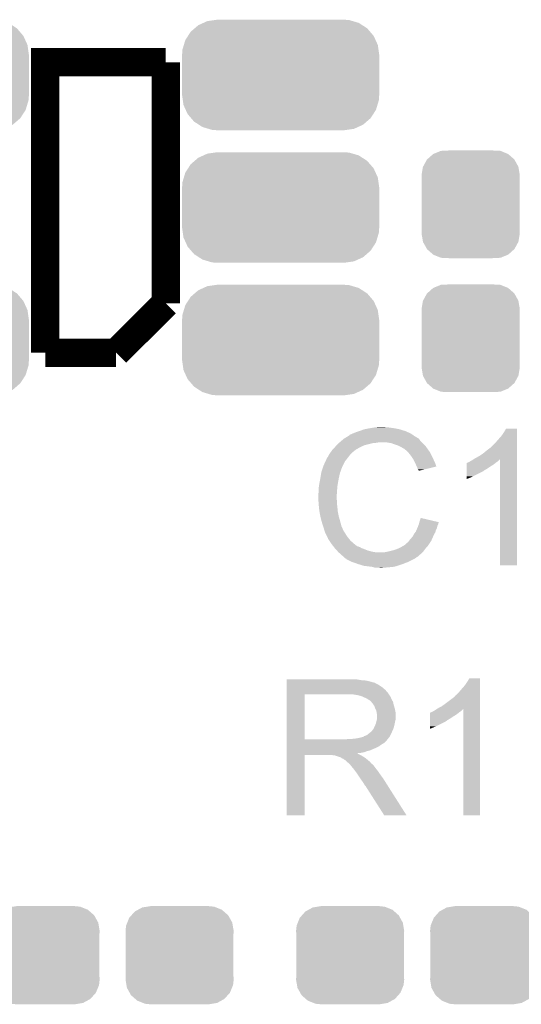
# Model space of a CAD drawing. Extents: x -1.3 to 24.2, y -3.9 to 53.4.
# Tile 36 of 62: x 14 to 17.6, y 16.2 to 23.2. Entities that reach past the tile are written whole.
import ezdxf

# ---------------------------------------------------------------- set-up
doc = ezdxf.new("R2010")
doc.units = 0
doc.layers.get('0').update_dxf_attribs({"linetype": 'CONTINUOUS'})
doc.layers.add('GNSS_22_CLICK_V101_GTO', color=11, linetype='CONTINUOUS')
doc.layers.add('GNSS_22_CLICK_V101_GTS', color=8, linetype='CONTINUOUS')

# ---------------------------------------------------------------- blocks, each defined once
blk = doc.blocks.new('CUSTOM_97')
for points in [[(-0.312264, 0.321732), (-0.26893, 0.360448), (0.312592, 0.321732), (0.268592, 0.360448)], [(-0.26893, 0.360448), (-0.267216, 0.361152), (0.268592, 0.360448), (0.26779, 0.361152)], [(-0.267216, 0.361152), (-0.213724, 0.383108), (0.26779, 0.361152), (0.21312, 0.383108)], [(-0.213724, 0.383108), (-0.20803, 0.383392), (0.21312, 0.383108), (0.212412, 0.383392)], [(-0.20803, 0.383392), (-0.154122, 0.38608), (0.212412, 0.383392), (0.154132, 0.38608)], [(-0.341452, 0.269636), (-0.313432, 0.320688), (0.341702, 0.269636), (0.313176, 0.320688)], [(-0.313432, 0.320688), (-0.312264, 0.321732), (0.313176, 0.320688), (0.312592, 0.321732)], [(-0.35179, 0.21082), (-0.342144, 0.268372), (0.35179, 0.21082), (0.34192, 0.268372)], [(-0.342144, 0.268372), (-0.341452, 0.269636), (0.34192, 0.268372), (0.341702, 0.269636)], [(-0.35179, 0.20955), (-0.35179, 0.21082), (0.35179, 0.20955), (0.35179, 0.21082)], [(-0.35179, -0.20955), (-0.35179, 0.20955), (0.35179, -0.20955), (0.35179, 0.20955)], [(-0.35179, -0.21082), (-0.35179, -0.20955), (0.35179, -0.21082), (0.35179, -0.20955)], [(-0.34192, -0.268358), (-0.35179, -0.21082), (0.342148, -0.268358), (0.35179, -0.21082)], [(-0.341702, -0.269636), (-0.34192, -0.268358), (0.341446, -0.269636), (0.342148, -0.268358)], [(-0.313184, -0.320676), (-0.341702, -0.269636), (0.31344, -0.320676), (0.341446, -0.269636)], [(-0.312594, -0.321732), (-0.313184, -0.320676), (0.312258, -0.321732), (0.31344, -0.320676)], [(-0.268602, -0.36044), (-0.312594, -0.321732), (0.26894, -0.36044), (0.312258, -0.321732)], [(-0.267792, -0.361154), (-0.268602, -0.36044), (0.2672, -0.361154), (0.26894, -0.36044)], [(-0.213136, -0.383104), (-0.267792, -0.361154), (0.213734, -0.383104), (0.2672, -0.361154)], [(-0.212414, -0.383394), (-0.213136, -0.383104), (0.207926, -0.383394), (0.213734, -0.383104)], [(-0.154122, -0.38608), (-0.212414, -0.383394), (0.154132, -0.38608), (0.207926, -0.383394)]]:
    blk.add_solid(points)
blk = doc.blocks.new('CUSTOM_98')
for points in [[(-0.616066, 0.33428), (-0.590146, 0.356616), (0.61995, 0.33428), (0.585486, 0.356616)], [(-0.590146, 0.356616), (-0.553992, 0.373056), (0.585486, 0.356616), (0.560116, 0.373056)], [(-0.553992, 0.373056), (-0.52524, 0.38613), (0.560116, 0.373056), (0.516388, 0.38613)], [(-0.52524, 0.38613), (-0.47393, 0.39348), (0.516388, 0.38613), (0.491802, 0.39348)], [(-0.47393, 0.39348), (-0.45466, 0.39624), (0.491802, 0.39348), (0.45466, 0.39624)], [(-0.663476, 0.280266), (-0.64416, 0.31007), (0.666496, 0.280266), (0.640814, 0.31007)], [(-0.64416, 0.31007), (-0.616066, 0.33428), (0.640814, 0.31007), (0.61995, 0.33428)], [(-0.70336, 0.181922), (-0.693364, 0.21536), (0.7008, 0.181922), (0.69601, 0.21536)], [(-0.693364, 0.21536), (-0.682936, 0.250236), (0.69601, 0.21536), (0.680152, 0.250236)], [(-0.682936, 0.250236), (-0.663476, 0.280266), (0.680152, 0.250236), (0.666496, 0.280266)], [(-0.70612, 0.14478), (-0.70336, 0.181922), (0.70612, 0.14478), (0.7008, 0.181922)], [(-0.70612, -0.14478), (-0.70612, 0.14478), (0.70612, -0.14478), (0.70612, 0.14478)], [(-0.700798, -0.181922), (-0.70612, -0.14478), (0.70336, -0.181922), (0.70612, -0.14478)], [(-0.69601, -0.21536), (-0.700798, -0.181922), (0.693362, -0.21536), (0.70336, -0.181922)], [(-0.68015, -0.250236), (-0.69601, -0.21536), (0.682936, -0.250236), (0.693362, -0.21536)], [(-0.666496, -0.280266), (-0.68015, -0.250236), (0.663474, -0.280266), (0.682936, -0.250236)], [(-0.640812, -0.31007), (-0.666496, -0.280266), (0.64416, -0.31007), (0.663474, -0.280266)], [(-0.61995, -0.33428), (-0.640812, -0.31007), (0.616064, -0.33428), (0.64416, -0.31007)], [(-0.585484, -0.356616), (-0.61995, -0.33428), (0.590146, -0.356616), (0.616064, -0.33428)], [(-0.560116, -0.373056), (-0.585484, -0.356616), (0.55399, -0.373056), (0.590146, -0.356616)], [(-0.516386, -0.38613), (-0.560116, -0.373056), (0.52524, -0.38613), (0.55399, -0.373056)], [(-0.491802, -0.39348), (-0.516386, -0.38613), (0.473928, -0.39348), (0.52524, -0.38613)], [(-0.45466, -0.39624), (-0.491802, -0.39348), (0.45466, -0.39624), (0.473928, -0.39348)]]:
    blk.add_solid(points)
blk = doc.blocks.new('CUSTOM_100')
for points in [[(-0.360486, 0.26887), (-0.34504, 0.286174), (0.357822, 0.26887), (0.348152, 0.286174)], [(-0.34504, 0.286174), (-0.320744, 0.31339), (0.348152, 0.286174), (0.317222, 0.31339)], [(-0.320744, 0.31339), (-0.298526, 0.325596), (0.317222, 0.31339), (0.30335, 0.325596)], [(-0.298526, 0.325596), (-0.268438, 0.342124), (0.30335, 0.325596), (0.2622, 0.342124)], [(-0.268438, 0.342124), (-0.233628, 0.347838), (0.2622, 0.342124), (0.247972, 0.347838)], [(-0.233628, 0.347838), (-0.20955, 0.35179), (0.247972, 0.347838), (0.20955, 0.35179)], [(-0.38735, 0.17526), (-0.383124, 0.213652), (0.38735, 0.17526), (0.380766, 0.213652)], [(-0.383124, 0.213652), (-0.37475, 0.234078), (0.380766, 0.213652), (0.377262, 0.234078)], [(-0.37475, 0.234078), (-0.360486, 0.26887), (0.377262, 0.234078), (0.357822, 0.26887)], [(-0.38608, 0.154124), (-0.38735, 0.17526), (0.38608, 0.154124), (0.38735, 0.17526)], [(-0.38608, -0.154124), (-0.38608, 0.154124), (0.38608, -0.154124), (0.38608, 0.154124)], [(-0.38735, -0.17526), (-0.38608, -0.154124), (0.38735, -0.17526), (0.38608, -0.154124)], [(-0.380764, -0.213652), (-0.38735, -0.17526), (0.383124, -0.213652), (0.38735, -0.17526)], [(-0.377262, -0.234078), (-0.380764, -0.213652), (0.374748, -0.234078), (0.383124, -0.213652)], [(-0.35782, -0.26887), (-0.377262, -0.234078), (0.360486, -0.26887), (0.374748, -0.234078)], [(-0.348152, -0.286174), (-0.35782, -0.26887), (0.345038, -0.286174), (0.360486, -0.26887)], [(-0.31722, -0.31339), (-0.348152, -0.286174), (0.320744, -0.31339), (0.345038, -0.286174)], [(-0.30335, -0.325596), (-0.31722, -0.31339), (0.298524, -0.325596), (0.320744, -0.31339)], [(-0.262198, -0.342124), (-0.30335, -0.325596), (0.268438, -0.342124), (0.298524, -0.325596)], [(-0.247972, -0.347838), (-0.262198, -0.342124), (0.233626, -0.347838), (0.268438, -0.342124)], [(-0.20955, -0.35179), (-0.247972, -0.347838), (0.20955, -0.35179), (0.233626, -0.347838)]]:
    blk.add_solid(points)

msp = doc.modelspace()

# ---------------------------------------------------------------- linework, layer by layer
at = {"layer": 'GNSS_22_CLICK_V101_GTO', "const_width": 0.2032}
for points in [[(14.224, 20.8534), (14.224, 22.9362), (15.0876, 22.9362)], [(15.0876, 21.209), (15.0876, 22.9362)], [(14.732, 20.8534), (15.0876, 21.209)], [(14.224, 20.8534), (14.732, 20.8534)]]:
    msp.add_lwpolyline(points, dxfattribs=at)
at = {"layer": 'GNSS_22_CLICK_V101_GTO'}
for points in [[(16.377912, 20.24634), (16.399068, 20.25904), (16.885924, 20.24634), (16.8656, 20.25904)], [(16.399068, 20.25904), (16.40332, 20.261592), (16.8656, 20.25904), (16.862028, 20.261592)], [(16.40332, 20.261592), (16.403334, 20.264126), (16.862028, 20.261592), (16.85848, 20.264126)], [(16.403334, 20.264126), (16.413482, 20.2692), (16.85848, 20.264126), (16.851374, 20.2692)], [(16.413482, 20.2692), (16.421094, 20.271738), (16.851374, 20.2692), (16.84782, 20.271738)], [(16.421094, 20.271738), (16.4211, 20.27174), (16.84782, 20.271738), (16.847818, 20.27174)], [(16.4211, 20.27174), (16.43126, 20.27682), (16.847818, 20.27174), (16.83766, 20.27682)], [(16.43126, 20.27682), (16.443958, 20.2819), (16.83766, 20.27682), (16.8275, 20.2819)], [(16.443958, 20.2819), (16.456658, 20.28698), (16.8275, 20.2819), (16.81607, 20.28698)], [(16.456658, 20.28698), (16.4719, 20.29206), (16.81607, 20.28698), (16.80464, 20.29206)], [(16.4719, 20.29206), (16.489682, 20.29714), (16.80464, 20.29206), (16.788386, 20.29714)], [(16.489682, 20.29714), (16.507462, 20.30476), (16.788386, 20.29714), (16.764002, 20.30476)], [(16.507462, 20.30476), (16.5481, 20.31238), (16.764002, 20.30476), (16.725898, 20.31238)], [(16.5481, 20.31238), (16.57858, 20.31746), (16.725898, 20.31238), (16.69034, 20.31746)], [(16.57858, 20.31746), (16.59382, 20.32), (16.69034, 20.31746), (16.675102, 20.32)], [(16.59382, 20.32), (16.639538, 20.32254), (16.662402, 20.32), (16.652242, 20.32254)], [(17.45996, 20.22094), (17.49552, 20.26158), (17.604738, 20.22094), (17.604738, 20.26158)], [(17.49552, 20.26158), (17.51076, 20.284438), (17.604738, 20.26158), (17.604738, 20.284438)], [(17.51076, 20.284438), (17.525998, 20.309818), (17.604738, 20.284438), (17.60474, 20.309818)], [(17.525998, 20.309818), (17.526012, 20.30984), (17.60474, 20.309818), (17.526012, 20.30984)], [(16.30426, 20.18284), (16.31188, 20.19046), (16.49349, 20.18284), (16.509998, 20.19046)], [(16.31188, 20.19046), (16.32712, 20.2057), (16.509998, 20.19046), (16.57096, 20.2057)], [(16.32712, 20.2057), (16.32966, 20.20824), (16.57096, 20.2057), (16.596362, 20.20824)], [(16.32966, 20.20824), (16.3322, 20.21078), (16.596362, 20.20824), (16.609058, 20.21078)], [(16.3322, 20.21078), (16.350208, 20.226018), (16.92402, 20.21078), (16.908782, 20.226018)], [(16.350208, 20.226018), (16.359216, 20.23364), (16.908782, 20.226018), (16.9037, 20.23364)], [(16.359216, 20.23364), (16.365222, 20.238722), (16.9037, 20.23364), (16.898618, 20.238722)], [(16.365222, 20.238722), (16.369446, 20.241258), (16.898618, 20.238722), (16.89608, 20.241258)], [(16.369446, 20.241258), (16.373676, 20.243798), (16.89608, 20.241258), (16.891004, 20.243798)], [(16.373676, 20.243798), (16.377902, 20.246334), (16.891004, 20.243798), (16.888466, 20.246334)], [(16.377902, 20.246334), (16.377912, 20.24634), (16.888466, 20.246334), (16.885924, 20.24634)], [(16.703038, 20.2057), (16.672558, 20.21078), (16.9291, 20.2057), (16.92402, 20.21078)], [(16.73098, 20.19554), (16.703038, 20.2057), (16.93926, 20.19554), (16.9291, 20.2057)], [(16.738606, 20.192998), (16.73098, 20.19554), (16.941802, 20.192998), (16.93926, 20.19554)], [(16.753838, 20.18792), (16.738606, 20.192998), (16.945866, 20.18792), (16.941802, 20.192998)], [(16.76908, 20.1803), (16.753838, 20.18792), (16.95196, 20.1803), (16.945866, 20.18792)], [(17.421866, 20.180306), (17.44472, 20.20316), (17.604736, 20.180306), (17.604736, 20.20316)], [(17.44472, 20.20316), (17.45996, 20.22094), (17.604736, 20.20316), (17.604738, 20.22094)], [(16.248382, 20.106644), (16.25346, 20.116798), (16.395986, 20.106644), (16.403884, 20.116798)], [(16.25346, 20.116798), (16.254982, 20.119338), (16.403884, 20.116798), (16.40586, 20.119338)], [(16.254982, 20.119338), (16.261078, 20.1295), (16.40586, 20.119338), (16.416022, 20.1295)], [(16.261078, 20.1295), (16.273524, 20.147278), (16.416022, 20.1295), (16.4338, 20.147278)], [(16.273524, 20.147278), (16.27886, 20.1549), (16.4338, 20.147278), (16.443958, 20.1549)], [(16.27886, 20.1549), (16.278862, 20.154902), (16.443958, 20.1549), (16.44396, 20.154902)], [(16.278862, 20.154902), (16.281166, 20.157438), (16.44396, 20.154902), (16.446498, 20.157438)], [(16.281166, 20.157438), (16.297332, 20.17522), (16.446498, 20.157438), (16.476982, 20.17522)], [(16.297332, 20.17522), (16.30426, 20.18284), (16.476982, 20.17522), (16.49349, 20.18284)], [(16.77416, 20.17776), (16.76908, 20.1803), (16.953776, 20.17776), (16.95196, 20.1803)], [(16.786862, 20.17014), (16.77416, 20.17776), (16.959218, 20.17014), (16.953776, 20.17776)], [(16.797016, 20.165062), (16.786862, 20.17014), (16.962846, 20.165062), (16.959218, 20.17014)], [(16.79956, 20.16252), (16.797016, 20.165062), (16.964662, 20.16252), (16.962846, 20.165062)], [(16.819564, 20.14474), (16.79956, 20.16252), (16.977362, 20.14474), (16.964662, 20.16252)], [(16.82242, 20.1422), (16.819564, 20.14474), (16.978814, 20.1422), (16.977362, 20.14474)], [(16.834612, 20.12696), (16.82242, 20.1422), (16.98752, 20.12696), (16.978814, 20.1422)], [(16.84274, 20.1168), (16.834612, 20.12696), (16.9926, 20.1168), (16.98752, 20.12696)], [(16.849852, 20.10664), (16.84274, 20.1168), (16.99768, 20.10664), (16.9926, 20.1168)], [(17.33042, 20.11172), (17.3609, 20.13204), (17.604734, 20.11172), (17.604736, 20.13204)], [(17.3609, 20.13204), (17.38884, 20.1549), (17.604736, 20.13204), (17.604736, 20.1549)], [(17.38884, 20.1549), (17.41932, 20.17777), (17.604736, 20.1549), (17.604736, 20.17777)], [(17.41932, 20.17777), (17.419342, 20.1803), (17.604736, 20.17777), (17.604736, 20.1803)], [(17.419342, 20.1803), (17.421866, 20.180306), (17.604736, 20.1803), (17.604736, 20.180306)], [(16.206892, 20.012656), (16.217052, 20.04314), (16.34236, 20.012656), (16.35506, 20.04314)], [(16.217052, 20.04314), (16.2179, 20.04568), (16.35506, 20.04314), (16.35633, 20.04568)], [(16.2179, 20.04568), (16.231046, 20.073618), (16.35633, 20.04568), (16.3703, 20.073618)], [(16.231046, 20.073618), (16.23822, 20.088864), (16.3703, 20.073618), (16.382158, 20.088864)], [(16.23822, 20.088864), (16.238226, 20.091406), (16.382158, 20.088864), (16.384134, 20.091406)], [(16.238226, 20.091406), (16.24076, 20.093944), (16.384134, 20.091406), (16.386108, 20.093944)], [(16.24076, 20.093944), (16.243304, 20.101562), (16.386108, 20.093944), (16.392034, 20.101562)], [(16.243304, 20.101562), (16.248382, 20.106644), (16.392034, 20.101562), (16.395986, 20.106644)], [(16.860518, 20.0914), (16.849852, 20.10664), (17.004454, 20.0914), (16.99768, 20.10664)], [(16.86433, 20.08378), (16.860518, 20.0914), (17.00784, 20.08378), (17.004454, 20.0914)], [(16.87322, 20.066), (16.86433, 20.08378), (17.016732, 20.066), (17.00784, 20.08378)], [(16.87435, 20.063458), (16.87322, 20.066), (17.018002, 20.063458), (17.016732, 20.066)], [(16.88338, 20.04314), (16.87435, 20.063458), (17.024076, 20.04314), (17.018002, 20.063458)], [(16.885924, 20.038054), (16.88338, 20.04314), (17.025596, 20.038054), (17.024076, 20.04314)], [(17.244076, 20.0406), (17.24408, 20.0533), (17.41678, 20.0406), (17.437098, 20.0533)], [(17.24408, 20.0533), (17.244082, 20.06346), (17.437098, 20.0533), (17.44929, 20.06346)], [(17.244082, 20.06346), (17.246606, 20.063466), (17.44929, 20.06346), (17.449298, 20.063466)], [(17.246606, 20.063466), (17.24914, 20.066), (17.449298, 20.063466), (17.45234, 20.066)], [(17.24914, 20.066), (17.249144, 20.066002), (17.45234, 20.066), (17.452342, 20.066002)], [(17.249144, 20.066002), (17.254222, 20.06854), (17.452342, 20.066002), (17.45615, 20.06854)], [(17.254222, 20.06854), (17.261844, 20.071082), (17.45615, 20.06854), (17.459962, 20.071082)], [(17.261844, 20.071082), (17.269462, 20.07616), (17.459962, 20.071082), (17.46758, 20.07616)], [(17.269462, 20.07616), (17.279622, 20.081242), (17.46758, 20.07616), (17.47266, 20.081242)], [(17.279622, 20.081242), (17.294806, 20.091364), (17.47266, 20.081242), (17.482782, 20.091364)], [(17.294806, 20.091364), (17.302478, 20.096478), (17.604734, 20.091364), (17.604734, 20.096478)], [(17.302478, 20.096478), (17.33042, 20.11172), (17.604734, 20.096478), (17.604734, 20.11172)], [(17.48282, 19.329422), (17.482782, 20.091364), (17.604718, 19.329422), (17.604734, 20.091364)], [(16.19504, 19.95424), (16.19885, 19.9771), (16.32712, 19.95424), (16.3322, 19.9771)], [(16.19885, 19.9771), (16.202236, 19.997418), (16.3322, 19.9771), (16.337278, 19.997418)], [(16.202236, 19.997418), (16.202662, 19.999962), (16.337278, 19.997418), (16.33855, 19.999962)], [(16.202662, 19.999962), (16.203506, 20.002496), (16.33855, 19.999962), (16.339818, 20.002496)], [(16.203506, 20.002496), (16.205198, 20.007574), (16.339818, 20.002496), (16.33982, 20.007574)], [(16.205198, 20.007574), (16.206044, 20.010114), (16.33982, 20.007574), (16.342354, 20.010114)], [(16.206044, 20.010114), (16.206892, 20.012656), (16.342354, 20.010114), (16.34236, 20.012656)], [(16.88846, 20.03298), (16.885924, 20.038054), (17.004434, 20.03298), (17.025596, 20.038054)], [(16.89354, 20.017744), (16.88846, 20.03298), (16.940892, 20.017744), (17.004434, 20.03298)], [(16.898614, 20.012666), (16.89354, 20.017744), (16.919714, 20.012666), (16.940892, 20.017744)], [(16.89862, 20.007608), (16.898614, 20.012666), (16.89862, 20.007608), (16.919714, 20.012666)], [(17.244062, 19.96694), (17.24407, 20.0025), (17.28724, 19.96694), (17.358358, 20.0025)], [(17.24407, 20.010118), (17.244074, 20.02536), (17.368518, 20.010118), (17.393922, 20.02536)], [(17.24407, 20.00758), (17.24407, 20.010118), (17.36598, 20.00758), (17.368518, 20.010118)], [(17.24407, 20.0025), (17.24407, 20.00758), (17.358358, 20.0025), (17.36598, 20.00758)], [(17.244074, 20.02536), (17.244076, 20.0406), (17.393922, 20.02536), (17.41678, 20.0406)], [(16.18488, 19.895822), (16.18742, 19.9136), (16.31696, 19.895822), (16.319922, 19.9136)], [(16.18742, 19.9136), (16.1898, 19.9263), (16.319922, 19.9136), (16.32204, 19.9263)], [(16.1898, 19.9263), (16.19504, 19.95424), (16.32204, 19.9263), (16.32712, 19.95424)], [(17.24406, 19.95678), (17.244062, 19.96694), (17.26438, 19.95678), (17.28724, 19.96694)], [(17.24406, 19.94919), (17.24406, 19.95678), (17.24406, 19.94919), (17.26438, 19.95678)], [(16.1798, 19.839942), (16.18234, 19.850102), (16.312968, 19.839942), (16.313694, 19.850102)], [(16.1798, 19.824702), (16.1798, 19.839942), (16.31188, 19.824702), (16.312968, 19.839942)], [(16.18234, 19.87804), (16.18488, 19.895822), (16.315688, 19.87804), (16.31696, 19.895822)], [(16.18234, 19.850102), (16.18234, 19.87804), (16.313694, 19.850102), (16.315688, 19.87804)], [(16.1798, 19.8247), (16.1798, 19.824702), (16.311882, 19.8247), (16.31188, 19.824702)], [(16.180944, 19.801838), (16.1798, 19.8247), (16.311882, 19.801838), (16.311882, 19.8247)], [(16.181326, 19.794216), (16.180944, 19.801838), (16.31442, 19.794216), (16.311882, 19.801838)], [(16.18234, 19.7739), (16.181326, 19.794216), (16.31442, 19.7739), (16.31442, 19.794216)], [(16.183104, 19.766278), (16.18234, 19.7739), (16.31442, 19.766278), (16.31442, 19.7739)], [(16.184626, 19.751042), (16.183104, 19.766278), (16.31696, 19.751042), (16.31442, 19.766278)], [(16.18742, 19.723098), (16.184626, 19.751042), (16.31911, 19.723098), (16.31696, 19.751042)], [(16.188318, 19.718018), (16.18742, 19.723098), (16.3195, 19.718018), (16.31911, 19.723098)], [(16.19504, 19.67992), (16.188318, 19.718018), (16.32712, 19.67992), (16.3195, 19.718018)], [(16.20012, 19.6596), (16.19504, 19.67992), (16.332926, 19.6596), (16.32712, 19.67992)], [(16.204476, 19.64436), (16.20012, 19.6596), (16.33728, 19.64436), (16.332926, 19.6596)], [(16.21028, 19.62404), (16.204476, 19.64436), (16.342702, 19.62404), (16.33728, 19.64436)], [(16.216208, 19.606258), (16.21028, 19.62404), (16.347444, 19.606258), (16.342702, 19.62404)], [(16.895444, 19.611338), (16.899252, 19.621498), (17.03324, 19.611338), (17.03832, 19.621498)], [(16.899252, 19.621498), (16.90116, 19.626582), (17.03832, 19.621498), (17.039588, 19.626582)], [(16.90116, 19.626582), (16.902428, 19.631658), (17.039588, 19.626582), (17.040858, 19.631658)], [(16.902428, 19.631658), (16.903698, 19.636736), (17.040858, 19.631658), (17.043398, 19.636736)], [(16.903698, 19.636736), (16.90433, 19.639262), (17.043398, 19.636736), (17.0434, 19.639262)], [(16.90433, 19.639262), (16.90624, 19.646898), (17.0434, 19.639262), (17.010968, 19.646898)], [(16.90624, 19.646898), (16.91388, 19.669756), (17.010968, 19.646898), (16.91388, 19.669756)], [(16.217056, 19.603716), (16.216208, 19.606258), (16.349982, 19.603716), (16.347444, 19.606258)], [(16.218748, 19.598638), (16.217056, 19.603716), (16.35252, 19.598638), (16.349982, 19.603716)], [(16.22044, 19.593558), (16.218748, 19.598638), (16.354214, 19.593558), (16.35252, 19.598638)], [(16.221076, 19.59102), (16.22044, 19.593558), (16.35506, 19.59102), (16.354214, 19.593558)], [(16.222982, 19.5834), (16.221076, 19.59102), (16.358872, 19.5834), (16.35506, 19.59102)], [(16.225522, 19.575782), (16.222982, 19.5834), (16.36268, 19.575782), (16.358872, 19.5834)], [(16.22806, 19.568162), (16.225522, 19.575782), (16.367444, 19.568162), (16.36268, 19.575782)], [(16.2306, 19.56308), (16.22806, 19.568162), (16.370618, 19.56308), (16.367444, 19.568162)], [(16.234186, 19.55546), (16.2306, 19.56308), (16.37538, 19.55546), (16.370618, 19.56308)], [(16.244944, 19.5326), (16.234186, 19.55546), (16.39062, 19.5326), (16.37538, 19.55546)], [(16.86306, 19.54784), (16.86814, 19.558), (17.00784, 19.54784), (17.013646, 19.558)], [(16.86814, 19.558), (16.874232, 19.565618), (17.013646, 19.558), (17.018, 19.565618)], [(16.874232, 19.565618), (16.8783, 19.570702), (17.018, 19.565618), (17.01945, 19.570702)], [(16.8783, 19.570702), (16.88374, 19.583398), (17.01945, 19.570702), (17.023078, 19.583398)], [(16.88374, 19.583398), (16.890272, 19.598638), (17.023078, 19.583398), (17.030698, 19.598638)], [(16.890272, 19.598638), (16.89354, 19.60626), (17.030698, 19.598638), (17.032222, 19.60626)], [(16.89354, 19.60626), (16.895444, 19.611338), (17.032222, 19.60626), (17.03324, 19.611338)], [(16.25092, 19.5199), (16.244944, 19.5326), (16.40078, 19.5199), (16.39062, 19.5326)], [(16.259388, 19.5072), (16.25092, 19.5199), (16.41094, 19.5072), (16.40078, 19.5199)], [(16.272932, 19.486882), (16.259388, 19.5072), (16.433798, 19.486882), (16.41094, 19.5072)], [(16.27632, 19.4818), (16.272932, 19.486882), (16.440152, 19.4818), (16.433798, 19.486882)], [(16.288044, 19.46656), (16.27632, 19.4818), (16.459206, 19.46656), (16.440152, 19.4818)], [(16.797018, 19.47418), (16.80972, 19.48434), (16.968046, 19.47418), (16.97482, 19.48434)], [(16.80972, 19.48434), (16.817344, 19.491962), (16.97482, 19.48434), (16.9799, 19.491962)], [(16.817344, 19.491962), (16.82242, 19.494504), (16.9799, 19.491962), (16.981594, 19.494504)], [(16.82242, 19.494504), (16.8275, 19.50212), (16.981594, 19.494504), (16.986672, 19.50212)], [(16.8275, 19.50212), (16.831308, 19.507198), (16.986672, 19.50212), (16.990058, 19.507198)], [(16.831308, 19.507198), (16.835122, 19.51228), (16.990058, 19.507198), (16.99228, 19.51228)], [(16.835122, 19.51228), (16.84274, 19.519902), (16.99228, 19.51228), (16.995616, 19.519902)], [(16.84274, 19.519902), (16.85036, 19.53006), (16.995616, 19.519902), (17.00006, 19.53006)], [(16.85036, 19.53006), (16.860522, 19.542762), (17.00006, 19.53006), (17.005618, 19.542762)], [(16.860522, 19.542762), (16.86306, 19.54784), (17.005618, 19.542762), (17.00784, 19.54784)], [(16.288046, 19.466558), (16.288044, 19.46656), (16.464284, 19.466558), (16.459206, 19.46656)], [(16.291952, 19.46148), (16.288046, 19.466558), (16.474442, 19.46148), (16.464284, 19.466558)], [(16.293908, 19.458938), (16.291952, 19.46148), (16.482064, 19.458938), (16.474442, 19.46148)], [(16.297814, 19.45386), (16.293908, 19.458938), (16.48968, 19.45386), (16.482064, 19.458938)], [(16.30172, 19.448782), (16.297814, 19.45386), (16.503222, 19.448782), (16.48968, 19.45386)], [(16.304262, 19.44624), (16.30172, 19.448782), (16.51, 19.44624), (16.503222, 19.448782)], [(16.31442, 19.43608), (16.304262, 19.44624), (16.535396, 19.43608), (16.51, 19.44624)], [(16.314422, 19.436078), (16.31442, 19.43608), (16.5354, 19.436078), (16.535396, 19.43608)], [(16.320516, 19.42846), (16.314422, 19.436078), (16.56334, 19.42846), (16.5354, 19.436078)], [(16.324578, 19.423382), (16.320516, 19.42846), (16.59381, 19.423382), (16.56334, 19.42846)], [(16.324582, 19.42338), (16.324578, 19.423382), (16.593822, 19.42338), (16.59381, 19.423382)], [(16.337278, 19.413222), (16.324582, 19.42338), (16.9164, 19.413222), (16.926558, 19.42338)], [(16.337282, 19.41322), (16.337278, 19.413222), (16.9164, 19.41322), (16.9164, 19.413222)], [(16.34744, 19.403062), (16.337282, 19.41322), (16.904786, 19.403062), (16.9164, 19.41322)], [(16.654782, 19.42338), (16.66494, 19.42592), (16.926558, 19.42338), (16.929098, 19.42592)], [(16.66494, 19.42592), (16.67764, 19.42846), (16.929098, 19.42592), (16.931638, 19.42846)], [(16.67764, 19.42846), (16.69034, 19.431), (16.931638, 19.42846), (16.933542, 19.431)], [(16.69034, 19.431), (16.72082, 19.438622), (16.933542, 19.431), (16.939258, 19.438622)], [(16.72082, 19.438622), (16.74876, 19.44878), (16.939258, 19.438622), (16.946878, 19.44878)], [(16.74876, 19.44878), (16.748762, 19.448782), (16.946878, 19.44878), (16.94688, 19.448782)], [(16.748762, 19.448782), (16.779238, 19.46402), (16.94688, 19.448782), (16.960214, 19.46402)], [(16.779238, 19.46402), (16.788124, 19.469098), (16.960214, 19.46402), (16.96466, 19.469098)], [(16.788124, 19.469098), (16.797018, 19.47418), (16.96466, 19.469098), (16.968046, 19.47418)], [(16.357598, 19.39544), (16.34744, 19.403062), (16.896074, 19.39544), (16.904786, 19.403062)], [(16.357614, 19.395426), (16.357598, 19.39544), (16.893534, 19.395426), (16.896074, 19.39544)], [(16.36268, 19.39036), (16.357614, 19.395426), (16.890992, 19.39036), (16.893534, 19.395426)], [(16.365224, 19.387816), (16.36268, 19.39036), (16.883378, 19.387816), (16.890992, 19.39036)], [(16.370298, 19.382742), (16.365224, 19.387816), (16.878302, 19.382742), (16.883378, 19.387816)], [(16.370304, 19.382738), (16.370298, 19.382742), (16.878298, 19.382738), (16.878302, 19.382742)], [(16.377914, 19.377664), (16.370304, 19.382738), (16.86984, 19.377664), (16.878298, 19.382738)], [(16.380438, 19.37766), (16.377914, 19.377664), (16.869832, 19.37766), (16.86984, 19.377664)], [(16.38046, 19.375134), (16.380438, 19.37766), (16.865622, 19.375134), (16.869832, 19.37766)], [(16.380488, 19.37512), (16.38046, 19.375134), (16.8656, 19.37512), (16.865622, 19.375134)], [(16.4211, 19.3548), (16.380488, 19.37512), (16.82496, 19.3548), (16.8656, 19.37512)], [(16.44269, 19.34718), (16.4211, 19.3548), (16.80464, 19.34718), (16.82496, 19.3548)], [(16.46428, 19.33956), (16.44269, 19.34718), (16.78686, 19.33956), (16.80464, 19.34718)], [(16.504918, 19.32686), (16.46428, 19.33956), (16.748758, 19.32686), (16.78686, 19.33956)], [(16.525238, 19.32432), (16.504918, 19.32686), (16.741138, 19.32432), (16.748758, 19.32686)], [(16.565878, 19.31924), (16.525238, 19.32432), (16.718278, 19.31924), (16.741138, 19.32432)], [(16.574768, 19.3167), (16.565878, 19.31924), (16.69288, 19.3167), (16.718278, 19.31924)], [(16.583656, 19.31416), (16.574768, 19.3167), (16.66494, 19.31416), (16.69288, 19.3167)], [(16.621758, 19.31162), (16.611598, 19.31416), (16.637002, 19.31162), (16.66494, 19.31416)], [(17.604718, 19.3294), (17.48282, 19.329422), (17.604718, 19.3294), (17.604718, 19.329422)], [(15.95376, 18.51152), (15.953762, 18.51406), (16.46174, 18.51152), (16.43126, 18.51406)], [(15.95376, 18.50644), (15.95376, 18.51152), (16.492218, 18.50644), (16.46174, 18.51152)], [(15.95376, 18.5039), (15.95376, 18.50644), (16.52524, 18.5039), (16.492218, 18.50644)], [(15.95376, 18.49628), (15.95376, 18.5039), (16.55572, 18.49628), (16.52524, 18.5039)], [(15.95376, 18.4912), (15.95376, 18.49628), (16.5735, 18.4912), (16.55572, 18.49628)], [(15.95376, 18.48866), (15.95376, 18.4912), (16.583662, 18.48866), (16.5735, 18.4912)], [(17.23136, 18.47088), (17.2466, 18.493738), (17.338038, 18.47088), (17.338038, 18.493738)], [(17.2466, 18.493738), (17.261838, 18.519118), (17.338038, 18.493738), (17.33804, 18.519118)], [(17.261838, 18.519118), (17.261852, 18.51914), (17.33804, 18.519118), (17.261852, 18.51914)], [(15.953758, 18.41754), (15.95376, 18.43786), (16.67764, 18.41754), (16.659862, 18.43786)], [(15.95376, 18.488654), (15.95376, 18.48866), (16.586206, 18.488654), (16.583662, 18.48866)], [(15.95376, 18.48612), (15.95376, 18.488654), (16.58874, 18.48612), (16.586206, 18.488654)], [(15.95376, 18.48104), (15.95376, 18.48612), (16.59636, 18.48104), (16.58874, 18.48612)], [(15.95376, 18.475958), (15.95376, 18.48104), (16.609062, 18.475958), (16.59636, 18.48104)], [(15.95376, 18.4658), (15.95376, 18.475958), (16.6243, 18.4658), (16.609062, 18.475958)], [(15.95376, 18.4531), (15.95376, 18.4658), (16.64208, 18.4531), (16.6243, 18.4658)], [(15.95376, 18.43786), (15.95376, 18.4531), (16.659862, 18.43786), (16.64208, 18.4531)], [(17.18056, 18.41246), (17.1958, 18.43024), (17.338036, 18.41246), (17.338038, 18.43024)], [(17.1958, 18.43024), (17.23136, 18.47088), (17.338038, 18.43024), (17.338038, 18.47088)], [(15.953752, 18.082282), (15.953758, 18.40482), (16.08328, 18.082282), (16.083282, 18.40482)], [(15.953758, 18.40484), (15.953758, 18.41754), (16.686106, 18.40484), (16.67764, 18.41754)], [(15.953758, 18.40482), (15.953758, 18.40484), (16.083282, 18.40482), (16.39062, 18.40484)], [(16.461742, 18.39976), (16.428722, 18.40484), (16.689492, 18.39976), (16.686106, 18.40484)], [(16.480384, 18.394676), (16.461742, 18.39976), (16.69288, 18.394676), (16.689492, 18.39976)], [(16.489682, 18.39214), (16.480384, 18.394676), (16.692902, 18.39214), (16.69288, 18.394676)], [(16.489714, 18.392126), (16.489682, 18.39214), (16.695426, 18.392126), (16.692902, 18.39214)], [(16.51254, 18.38198), (16.489714, 18.392126), (16.7005, 18.38198), (16.695426, 18.392126)], [(16.53032, 18.374358), (16.51254, 18.38198), (16.70355, 18.374358), (16.7005, 18.38198)], [(16.537096, 18.369278), (16.53032, 18.374358), (16.70558, 18.369278), (16.70355, 18.374358)], [(16.54048, 18.36674), (16.537096, 18.369278), (16.707032, 18.36674), (16.70558, 18.369278)], [(16.548104, 18.36166), (16.54048, 18.36674), (16.709934, 18.36166), (16.707032, 18.36674)], [(16.550646, 18.361654), (16.548104, 18.36166), (16.709938, 18.361654), (16.709934, 18.36166)], [(16.559536, 18.351496), (16.550646, 18.361654), (16.715742, 18.351496), (16.709938, 18.361654)], [(16.56842, 18.341342), (16.559536, 18.351496), (16.718, 18.341342), (16.715742, 18.351496)], [(17.0942, 18.34134), (17.15516, 18.38707), (17.338036, 18.34134), (17.338036, 18.38707)], [(17.15516, 18.38707), (17.155182, 18.3896), (17.338036, 18.38707), (17.338036, 18.3896)], [(17.155182, 18.3896), (17.157706, 18.389614), (17.338036, 18.3896), (17.338036, 18.389614)], [(17.157706, 18.389614), (17.160244, 18.39468), (17.338036, 18.389614), (17.338036, 18.39468)], [(17.160244, 18.39468), (17.167862, 18.399762), (17.338036, 18.39468), (17.338036, 18.399762)], [(17.167862, 18.399762), (17.18056, 18.41246), (17.338036, 18.399762), (17.338036, 18.41246)], [(16.577492, 18.328642), (16.56842, 18.341342), (16.72082, 18.328642), (16.718, 18.341342)], [(16.58112, 18.32356), (16.577492, 18.328642), (16.722346, 18.32356), (16.72082, 18.328642)], [(16.58874, 18.303242), (16.58112, 18.32356), (16.72844, 18.303242), (16.722346, 18.32356)], [(16.58874, 18.30324), (16.58874, 18.303242), (16.728442, 18.30324), (16.72844, 18.303242)], [(16.59636, 18.287996), (16.58874, 18.30324), (16.73149, 18.287996), (16.728442, 18.30324)], [(16.597812, 18.277838), (16.59636, 18.287996), (16.73352, 18.277838), (16.73149, 18.287996)], [(16.990062, 18.27784), (16.997684, 18.280382), (17.19199, 18.27784), (17.195802, 18.280382)], [(16.997684, 18.280382), (17.005302, 18.28546), (17.195802, 18.280382), (17.20342, 18.28546)], [(17.005302, 18.28546), (17.015462, 18.290542), (17.20342, 18.28546), (17.2085, 18.290542)], [(17.015462, 18.290542), (17.030646, 18.300664), (17.2085, 18.290542), (17.218622, 18.300664)], [(17.030646, 18.300664), (17.038318, 18.305778), (17.338034, 18.300664), (17.338034, 18.305778)], [(17.038318, 18.305778), (17.066262, 18.32102), (17.338034, 18.305778), (17.338034, 18.32102)], [(17.066262, 18.32102), (17.0942, 18.34134), (17.338034, 18.32102), (17.338036, 18.34134)], [(17.21866, 17.538722), (17.218622, 18.300664), (17.338018, 17.538722), (17.338034, 18.300664)], [(16.593818, 18.199098), (16.596358, 18.2118), (16.728438, 18.199098), (16.73098, 18.2118)], [(16.596358, 18.2118), (16.59636, 18.211802), (16.73098, 18.2118), (16.73098, 18.211802)], [(16.59636, 18.211802), (16.599262, 18.221958), (16.73098, 18.211802), (16.73352, 18.221958)], [(16.5989, 18.270222), (16.597812, 18.277838), (16.73352, 18.270222), (16.73352, 18.277838)], [(16.60144, 18.257518), (16.5989, 18.270222), (16.73352, 18.257518), (16.73352, 18.270222)], [(16.599262, 18.221958), (16.60144, 18.229576), (16.73352, 18.221958), (16.73352, 18.229576)], [(16.60144, 18.229576), (16.60144, 18.257518), (16.73352, 18.229576), (16.73352, 18.257518)], [(16.979902, 18.17624), (16.979906, 18.2118), (17.02308, 18.17624), (17.094198, 18.2118)], [(16.979906, 18.219418), (16.979908, 18.23466), (17.104358, 18.219418), (17.129762, 18.23466)], [(16.979906, 18.21688), (16.979906, 18.219418), (17.10182, 18.21688), (17.104358, 18.219418)], [(16.979906, 18.2118), (16.979906, 18.21688), (17.094198, 18.2118), (17.10182, 18.21688)], [(16.979908, 18.23466), (16.97991, 18.2499), (17.129762, 18.23466), (17.15262, 18.2499)], [(16.97991, 18.2499), (16.979912, 18.2626), (17.15262, 18.2499), (17.172938, 18.2626)], [(16.979912, 18.2626), (16.979914, 18.272766), (17.172938, 18.2626), (17.185138, 18.272766)], [(16.979914, 18.272766), (16.984982, 18.2753), (17.185138, 18.272766), (17.18818, 18.2753)], [(16.984982, 18.2753), (16.990062, 18.27784), (17.18818, 18.2753), (17.19199, 18.27784)], [(16.553178, 18.133058), (16.56588, 18.14576), (16.706732, 18.133058), (16.712506, 18.14576)], [(16.56588, 18.14576), (16.576036, 18.158456), (16.712506, 18.14576), (16.718278, 18.158456)], [(16.576036, 18.158458), (16.57604, 18.160996), (16.71828, 18.158458), (16.718972, 18.160996)], [(16.576036, 18.158456), (16.576036, 18.158458), (16.718278, 18.158456), (16.71828, 18.158458)], [(16.57604, 18.160996), (16.57858, 18.166078), (16.718972, 18.160996), (16.720358, 18.166078)], [(16.57858, 18.166078), (16.583658, 18.173698), (16.720358, 18.166078), (16.722436, 18.173698)], [(16.583658, 18.173698), (16.588738, 18.1864), (16.722436, 18.173698), (16.7259, 18.1864)], [(16.588738, 18.1864), (16.593818, 18.199098), (16.7259, 18.1864), (16.728438, 18.199098)], [(16.9799, 18.16608), (16.979902, 18.17624), (17.00022, 18.16608), (17.02308, 18.17624)], [(16.9799, 18.15849), (16.9799, 18.16608), (16.9799, 18.15849), (17.00022, 18.16608)], [(15.95375, 18.0594), (15.953752, 18.0721), (16.65478, 18.0594), (16.66748, 18.0721)], [(15.953752, 18.08226), (15.953752, 18.082282), (16.375378, 18.08226), (16.08328, 18.082282)], [(15.953752, 18.0721), (15.953752, 18.08226), (16.66748, 18.0721), (16.675608, 18.08226)], [(16.375378, 18.08226), (16.390618, 18.0848), (16.675608, 18.08226), (16.67764, 18.0848)], [(16.410938, 18.0848), (16.456658, 18.08988), (16.67764, 18.0848), (16.681872, 18.08988)], [(16.456658, 18.08988), (16.47952, 18.09496), (16.681872, 18.08988), (16.686104, 18.09496)], [(16.47952, 18.09496), (16.499838, 18.10004), (16.686104, 18.09496), (16.690338, 18.10004)], [(16.502374, 18.10004), (16.502376, 18.100042), (16.690338, 18.10004), (16.69034, 18.100042)], [(16.502376, 18.100042), (16.507458, 18.105116), (16.69034, 18.100042), (16.692876, 18.105116)], [(16.507458, 18.105116), (16.515082, 18.10766), (16.692876, 18.105116), (16.694148, 18.10766)], [(16.515082, 18.10766), (16.527778, 18.11274), (16.694148, 18.10766), (16.696688, 18.11274)], [(16.527778, 18.11274), (16.550004, 18.13052), (16.696688, 18.11274), (16.70558, 18.13052)], [(16.550004, 18.13052), (16.553178, 18.133058), (16.70558, 18.13052), (16.706732, 18.133058)], [(15.95375, 18.04924), (15.95375, 18.0594), (16.639542, 18.04924), (16.65478, 18.0594)], [(15.95375, 18.04162), (15.95375, 18.04924), (16.62684, 18.04162), (16.639542, 18.04924)], [(15.95375, 18.034), (15.95375, 18.04162), (16.616678, 18.034), (16.62684, 18.04162)], [(15.95375, 18.01876), (15.95375, 18.034), (16.5862, 18.01876), (16.616678, 18.034)], [(15.95375, 18.00352), (15.95375, 18.01876), (16.550638, 18.00352), (16.5862, 18.01876)], [(15.95375, 17.998438), (15.95375, 18.00352), (16.530318, 17.998438), (16.550638, 18.00352)], [(15.95375, 17.99082), (15.95375, 17.998438), (16.509998, 17.99082), (16.530318, 17.998438)], [(15.95374, 17.538722), (15.953748, 17.970478), (16.083258, 17.538722), (16.08328, 17.970478)], [(15.953748, 17.980658), (15.95375, 17.983166), (16.461744, 17.980658), (16.459232, 17.983166)], [(15.953748, 17.9705), (15.953748, 17.980658), (16.48206, 17.9705), (16.461744, 17.980658)], [(15.953748, 17.970478), (15.953748, 17.9705), (16.08328, 17.970478), (16.278856, 17.9705)], [(15.95375, 17.98574), (15.95375, 17.99082), (16.484602, 17.98574), (16.509998, 17.99082)], [(15.95375, 17.983166), (15.95375, 17.98574), (16.459232, 17.983166), (16.484602, 17.98574)], [(16.286478, 17.967962), (16.278856, 17.9705), (16.487136, 17.967962), (16.48206, 17.9705)], [(16.299174, 17.96796), (16.286478, 17.967962), (16.487138, 17.96796), (16.487136, 17.967962)], [(16.301714, 17.965426), (16.299174, 17.96796), (16.491362, 17.965426), (16.487138, 17.96796)], [(16.304256, 17.96542), (16.301714, 17.965426), (16.491372, 17.96542), (16.491362, 17.965426)], [(16.327122, 17.9578), (16.304256, 17.96542), (16.504074, 17.9578), (16.491372, 17.96542)], [(16.337278, 17.955262), (16.327122, 17.9578), (16.508304, 17.955262), (16.504074, 17.9578)], [(16.341092, 17.95272), (16.337278, 17.955262), (16.51254, 17.95272), (16.508304, 17.955262)], [(16.352516, 17.945102), (16.341092, 17.95272), (16.522064, 17.945102), (16.51254, 17.95272)], [(16.360138, 17.942562), (16.352516, 17.945102), (16.525238, 17.942562), (16.522064, 17.945102)], [(16.362658, 17.94256), (16.360138, 17.942562), (16.52524, 17.94256), (16.525238, 17.942562)], [(16.36268, 17.940032), (16.362658, 17.94256), (16.5284, 17.940032), (16.52524, 17.94256)], [(16.375378, 17.932402), (16.36268, 17.940032), (16.537938, 17.932402), (16.5284, 17.940032)], [(16.37538, 17.9324), (16.375378, 17.932402), (16.53794, 17.9324), (16.537938, 17.932402)], [(16.37792, 17.92986), (16.37538, 17.9324), (16.54048, 17.92986), (16.53794, 17.9324)], [(16.383002, 17.924778), (16.37792, 17.92986), (16.548102, 17.924778), (16.54048, 17.92986)], [(16.38554, 17.92224), (16.383002, 17.924778), (16.550134, 17.92224), (16.548102, 17.924778)], [(16.396974, 17.912078), (16.38554, 17.92224), (16.558262, 17.912078), (16.550134, 17.92224)], [(16.4084, 17.90192), (16.396974, 17.912078), (16.570452, 17.90192), (16.558262, 17.912078)], [(16.410308, 17.899378), (16.4084, 17.90192), (16.573502, 17.899378), (16.570452, 17.90192)], [(16.42364, 17.881602), (16.410308, 17.899378), (16.586834, 17.881602), (16.573502, 17.899378)], [(16.42618, 17.87906), (16.42364, 17.881602), (16.58874, 17.87906), (16.586834, 17.881602)], [(16.428718, 17.87652), (16.42618, 17.87906), (16.590716, 17.87652), (16.58874, 17.87906)], [(16.44396, 17.8562), (16.428718, 17.87652), (16.60652, 17.8562), (16.590716, 17.87652)], [(16.4592, 17.83588), (16.44396, 17.8562), (16.620744, 17.83588), (16.60652, 17.8562)], [(16.462588, 17.8308), (16.4592, 17.83588), (16.6243, 17.8308), (16.620744, 17.83588)], [(16.481214, 17.80286), (16.462588, 17.8308), (16.64462, 17.80286), (16.6243, 17.8308)], [(16.48968, 17.79016), (16.481214, 17.80286), (16.652678, 17.79016), (16.64462, 17.80286)], [(16.50238, 17.772382), (16.48968, 17.79016), (16.663958, 17.772382), (16.652678, 17.79016)], [(16.512538, 17.754602), (16.50238, 17.772382), (16.675238, 17.754602), (16.663958, 17.772382)], [(16.520158, 17.74698), (16.512538, 17.754602), (16.680074, 17.74698), (16.675238, 17.754602)], [(16.5227, 17.741902), (16.520158, 17.74698), (16.683296, 17.741902), (16.680074, 17.74698)], [(16.652236, 17.53871), (16.5227, 17.741902), (16.812214, 17.53871), (16.683296, 17.741902)], [(16.083258, 17.5387), (15.95374, 17.538722), (16.083258, 17.5387), (16.083258, 17.538722)], [(16.81222, 17.5387), (16.812214, 17.53871), (16.81222, 17.5387), (16.652236, 17.53871)], [(17.338018, 17.5387), (17.21866, 17.538722), (17.338018, 17.5387), (17.338018, 17.538722)]]:
    msp.add_solid(points, dxfattribs=at)

# ---------------------------------------------------------------- block references
at = {"layer": 'GNSS_22_CLICK_V101_GTS'}
for name, p in [('CUSTOM_98', (13.40104, 22.84476)), ('CUSTOM_98', (15.91056, 22.84476)), ('CUSTOM_97', (17.272, 21.91766)), ('CUSTOM_98', (15.91056, 21.8948)), ('CUSTOM_98', (13.40104, 20.94484)), ('CUSTOM_98', (15.91056, 20.94484)), ('CUSTOM_97', (17.272, 20.95754)), ('CUSTOM_100', (14.22654, 16.5354)), ('CUSTOM_100', (15.18666, 16.5354)), ('CUSTOM_100', (16.4084, 16.5354)), ('CUSTOM_100', (17.36852, 16.5354))]:
    msp.add_blockref(name, p, dxfattribs=at)

doc.saveas('drawing.dxf')
